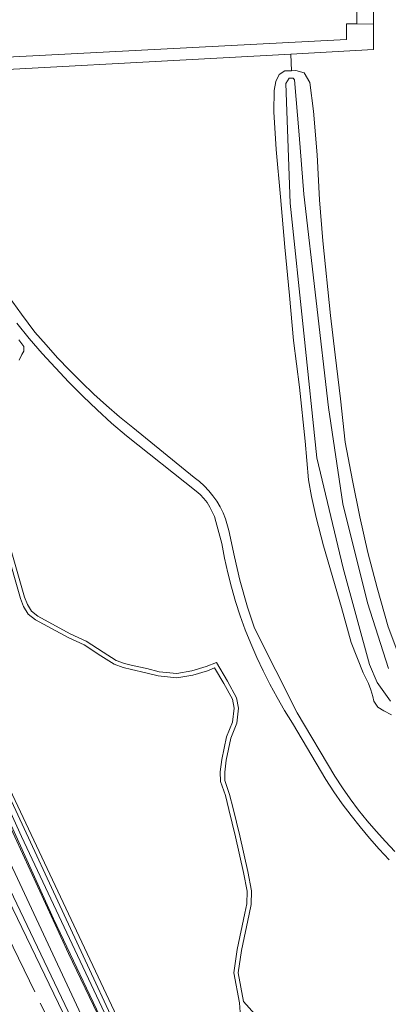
# Model space of a CAD drawing. Header units: metres. Extents: x 229229 to 231729, y 593167 to 595667.
# Tile 140 of 256: x 230647 to 230707, y 593787 to 593946. Entities that reach past the tile are written whole.
import ezdxf

# ---------------------------------------------------------------- set-up
doc = ezdxf.new("R2010")
doc.units = ezdxf.units.M
doc.linetypes.add('AM-AS', pattern=[16, 10, -2, 2, -2])
for name, color, linetype, lineweight in [('B-WE-AM-AS_SPOOR-G', 10, 'AM-AS', 18), ('B-WE-GR-GRAS-GV', 60, 'Continuous', 13), ('B-WE-GR-GROENVOORZIENING-GV', 80, 'Continuous', 18), ('B-WE-GW-TALUD_KRUIN-G', 90, 'Continuous', 18), ('B-WE-IE-TERREINAFSCHEIDING_KUNSTMATIG_HEKWERK-G', 20, 'IE-TERREINAFSCHEIDING-KUNSTMATIG', 18), ('B-WE-KW-KUNSTWERK_DEK-GV', 170, 'Continuous', 18), ('B-WE-OG-WATER-GV', 130, 'Continuous', 18), ('B-WE-OG-WATER_SLOOT-GV', 120, 'Continuous', 18), ('B-WE-VH-VERHARDING_GESLOTEN-GV', 252, 'Continuous', 18), ('B-WE-VH-VERHARDING_HALFVERHARDING-GV', 252, 'Continuous', 18), ('B-WE-VH-VERHARDING_OPEN-GV', 252, 'Continuous', 18)]:
    doc.layers.add(name, color=color, linetype=linetype, lineweight=lineweight)
doc.linetypes.add('IE-TERREINAFSCHEIDING-KUNSTMATIG', pattern='A,4,[82,NLCS.SHX,S=0.75,R=90,X=0,Y=0],4,-2', length=10)

msp = doc.modelspace()

# ---------------------------------------------------------------- linework, layer by layer
at = {"layer": 'B-WE-AM-AS_SPOOR-G'}
msp.add_lwpolyline([(230951.44, 593166.818), (230810.226, 593458.066), (230592.127, 593908.8), (230585.772, 593921.529), (230576.722, 593940.573), (230569.244, 593957.571), (230567.217, 593962.522), (230565.577, 593966.849), (230558.025, 593987.803)], dxfattribs=at)
at = {"layer": 'B-WE-GR-GRAS-GV'}
for points in [[(230704.708, 593950.815), (230704.635, 593945.55), (230704.631, 593941.469), (230691.251, 593940.745), (230691.405, 593938.051), (230692.073, 593938.064), (230693.454, 593937.709), (230694.333, 593936.136), (230694.959, 593931.526), (230695.535, 593924.447), (230695.906, 593917.191), (230696.438, 593910.587), (230697.668, 593898.559), (230698.415, 593892.157), (230699.317, 593885.104), (230700.065, 593878.07), (230701.242, 593871.906), (230702.444, 593866.051), (230703.722, 593860.251), (230705.196, 593854.576), (230707.01, 593848.27), (230708.705, 593843.671)], [(230707.511, 593834.054), (230706.323, 593834.724), (230705.335, 593835.296), (230704.706, 593836.281), (230704.497, 593837.004), (230704.197, 593838.126), (230703.827, 593839.126), (230702.966, 593840.849), (230701.031, 593845.742), (230699.437, 593851.382), (230696.559, 593861.364), (230695.358, 593865.906), (230694.593, 593869.316), (230694.136, 593871.997), (230693.617, 593878.23), (230692.663, 593886.957), (230691.709, 593894.51), (230691.049, 593901.741), (230690.289, 593909.56), (230689.611, 593917.68), (230688.905, 593925.308), (230688.519, 593931.405), (230688.609, 593934.833), (230688.838, 593936.302), (230689.4, 593937.465), (230690.29, 593938.03), (230691.405, 593938.051), (230691.251, 593940.745), (230627.55, 593937.297)], [(230666.596, 593765.96), (230644.807, 593812.611), (230633.455, 593835.467), (230617.447, 593868.821), (230597.15, 593911.239), (230593.112, 593920.536), (230593.12, 593920.9), (230593.691, 593921.259), (230597.619, 593922.502), (230597.892, 593922.135), (230600.404, 593917.113), (230603.077, 593913.778), (230602.721, 593916.177), (230600.51, 593922.87), (230599.691, 593924.731), (230599.319, 593924.856), (230592.327, 593922.892), (230591.833, 593922.445), (230591.39, 593921.779), (230591.506, 593920.545), (230595.834, 593910.6), (230626.985, 593845.404), (230681.976, 593730.313)], [(230681.976, 593730.313), (230626.985, 593845.404), (230620.422, 593858.506), (230596.658, 593906.726), (230590.616, 593919.315), (230588.357, 593924.257), (230588.275, 593924.235), (230587.779, 593924.103), (230587.565, 593924.02), (230587.481, 593923.988), (230588.601, 593921.935), (230597.1, 593904.408), (230602.875, 593892.528), (230610.07, 593877.717), (230619.554, 593858.104), (230623.837, 593849.217), (230628.813, 593838.954), (230635.954, 593824.052), (230644.115, 593807.311), (230655.179, 593784.426)], [(230645.671, 593901.652), (230647.771, 593898.738), (230649.932, 593895.868), (230651.742, 593893.774), (230653.602, 593891.724), (230655.512, 593889.72), (230657.469, 593887.764), (230659.474, 593885.855), (230661.524, 593883.995), (230663.619, 593882.186), (230665.757, 593880.428), (230675.682, 593872.4), (230676.517, 593871.739), (230677.3, 593871.018), (230678.029, 593870.242), (230678.699, 593869.415), (230679.306, 593868.54), (230679.847, 593867.623), (230680.32, 593866.669), (230680.721, 593865.683), (230681.249, 593863.805), (230682.194, 593859.562), (230683.052, 593855.813), (230684.302, 593851.445), (230685.384, 593848.048), (230692.288, 593834.376), (230698.379, 593824.159), (230699.603, 593822.3), (230700.883, 593820.479), (230702.218, 593818.699), (230703.607, 593816.96), (230705.049, 593815.265), (230706.542, 593813.614), (230708.085, 593812.011)], [(230661.501, 593783.164), (230652.935, 593801.12), (230641.449, 593826.354)], [(230644.807, 593812.611), (230666.596, 593765.96)]]:
    msp.add_lwpolyline(points, dxfattribs=at)
at = {"layer": 'B-WE-GR-GROENVOORZIENING-GV'}
for points in [[(230622.965, 593947.822), (230626.414, 593940.125), (230626.753, 593939.275), (230700.279, 593943.115), (230700.274, 593945.638), (230701.918, 593945.607), (230704.635, 593945.55), (230704.708, 593950.815)], [(230707.182, 593810.677), (230705.56, 593812.393), (230703.988, 593814.155), (230702.467, 593815.962), (230701, 593817.813), (230699.588, 593819.705), (230698.23, 593821.638), (230696.93, 593823.609), (230691.535, 593832.73), (230690.27, 593834.789), (230689.06, 593836.881), (230687.908, 593839.006), (230686.813, 593841.16), (230685.777, 593843.344), (230684.8, 593845.554), (230683.883, 593847.79), (230683.076, 593850.057), (230682.341, 593852.349), (230681.677, 593854.663), (230681.087, 593856.996), (230680.57, 593859.346), (230680.127, 593861.712), (230679.185, 593865.266), (230678.925, 593866.075), (230678.594, 593866.857), (230678.197, 593867.608), (230677.735, 593868.321), (230677.213, 593868.991), (230676.634, 593869.612), (230676.003, 593870.181), (230664.73, 593879.08), (230662.327, 593881.164), (230659.975, 593883.307), (230657.675, 593885.505), (230655.43, 593887.758), (230653.239, 593890.065), (230651.105, 593892.424), (230649.029, 593894.835), (230647.011, 593897.295)], [(230647.347, 593894.589), (230648.174, 593893.528), (230648.144, 593892.781), (230647.816, 593892.217), (230647.379, 593891.323)], [(230643.7, 593868.898), (230648.276, 593853.07), (230648.718, 593851.866), (230649.366, 593850.815), (230650.404, 593850.006), (230655.639, 593847.159), (230658.234, 593845.971), (230660.98, 593844.164), (230663.063, 593842.858), (230664.418, 593842.353), (230665.693, 593842.052), (230668.015, 593841.531), (230669.982, 593841.031), (230672.85, 593840.725), (230675.296, 593841.163), (230677.6, 593841.858), (230679.27, 593842.493), (230681.056, 593839.477), (230682.523, 593836.826), (230682.806, 593835.153), (230682.549, 593832.697), (230681.57, 593830.294), (230680.814, 593826.757), (230680.589, 593824.823), (230680.636, 593823.449), (230681.391, 593821.222), (230681.968, 593818.923), (230683.033, 593814.504), (230684.309, 593808.759), (230684.934, 593805.629), (230684.857, 593803.452), (230684.52, 593801.906), (230683.309, 593796.04), (230682.775, 593792.419), (230683.641, 593787.762), (230688.217, 593782.679)], [(230683.174, 593784.555), (230682.967, 593787.557), (230682.065, 593792.405), (230682.619, 593796.162), (230683.836, 593802.052), (230684.159, 593803.54), (230684.232, 593805.573), (230683.625, 593808.615), (230682.351, 593814.346), (230681.288, 593818.755), (230680.719, 593821.024), (230679.94, 593823.321), (230679.887, 593824.851), (230680.122, 593826.871), (230680.898, 593830.5), (230681.863, 593832.869), (230682.1, 593835.131), (230681.853, 593836.592), (230680.448, 593839.129), (230678.968, 593841.629), (230677.826, 593841.194), (230675.46, 593840.481), (230672.874, 593840.019), (230669.858, 593840.341), (230667.853, 593840.851), (230665.537, 593841.37), (230664.214, 593841.681), (230662.751, 593842.228), (230660.602, 593843.576), (230657.894, 593845.357), (230655.325, 593846.533), (230650.018, 593849.418), (230648.836, 593850.341), (230648.086, 593851.558), (230647.61, 593852.852), (230643.03, 593868.694)], [(230634.146, 593846.883), (230683.904, 593741.366)]]:
    msp.add_lwpolyline(points, dxfattribs=at)
at = {"layer": 'B-WE-GW-TALUD_KRUIN-G'}
msp.add_lwpolyline([(230603.077, 593913.778), (230602.721, 593916.177), (230600.51, 593922.87), (230599.691, 593924.731), (230599.319, 593924.856), (230592.327, 593922.892), (230591.833, 593922.445), (230591.39, 593921.779), (230591.506, 593920.545), (230595.834, 593910.6), (230626.985, 593845.404), (230681.976, 593730.313), (230761.22, 593567.578)], dxfattribs=at)
at = {"layer": 'B-WE-IE-TERREINAFSCHEIDING_KUNSTMATIG_HEKWERK-G'}
msp.add_lwpolyline([(230770.494, 593556.878), (230771.016, 593557.711), (230766.434, 593566.315), (230760.916, 593578.002), (230738.462, 593623.497), (230707.07, 593688.44), (230696.196, 593710.695), (230655.366, 593795.529), (230640.441, 593827.835), (230634.124, 593841.936), (230624.884, 593863.695), (230619.271, 593878.835), (230612.144, 593897.565), (230605.533, 593915.284), (230604.065, 593919.669), (230604.094, 593924.37), (230603.984, 593926.461), (230602.01, 593925.993), (230597.035, 593925.529)], dxfattribs=at)
at = {"layer": 'B-WE-KW-KUNSTWERK_DEK-GV'}
msp.add_lwpolyline([(230704.87, 593961.577), (230702.141, 593961.618), (230702.073, 593957.13), (230701.978, 593950.813), (230701.918, 593945.607), (230704.635, 593945.55), (230704.708, 593950.815), (230704.801, 593957.023)], close=True, dxfattribs=at)
at = {"layer": 'B-WE-OG-WATER-GV'}
for points in [[(230707.057, 593841.528), (230703.675, 593852.12), (230699.703, 593868.131), (230697.35, 593883.677), (230693.402, 593918.118), (230692.617, 593927.702), (230691.861, 593936.557), (230691.665, 593936.838), (230690.993, 593936.838), (230690.446, 593936.004), (230691.172, 593916.688), (230693.403, 593895.662), (230695.462, 593875.58), (230699.726, 593857.722), (230703.991, 593842.176), (230705.217, 593839.282), (230707.373, 593836.291)], [(230636.47, 593839.407), (230647.784, 593814.411), (230668.055, 593771.292)], [(230665.194, 593779.034), (230646.129, 593820.147)]]:
    msp.add_lwpolyline(points, dxfattribs=at)
at = {"layer": 'B-WE-OG-WATER_SLOOT-GV'}
for points in [[(230708.705, 593843.671), (230707.01, 593848.27), (230705.196, 593854.576), (230703.722, 593860.251), (230702.444, 593866.051), (230701.242, 593871.906), (230700.065, 593878.07), (230699.317, 593885.104), (230698.415, 593892.157), (230697.668, 593898.559), (230696.438, 593910.587), (230695.906, 593917.191), (230695.535, 593924.447), (230694.959, 593931.526), (230694.333, 593936.136), (230693.454, 593937.709), (230692.073, 593938.064), (230691.405, 593938.051), (230690.29, 593938.03), (230689.4, 593937.465), (230688.838, 593936.302), (230688.609, 593934.833), (230688.519, 593931.405), (230688.905, 593925.308), (230689.611, 593917.68), (230690.289, 593909.56), (230691.049, 593901.741), (230691.709, 593894.51), (230692.663, 593886.957), (230693.617, 593878.23), (230694.136, 593871.997), (230694.593, 593869.316), (230695.358, 593865.906), (230696.559, 593861.364), (230699.437, 593851.382), (230701.031, 593845.742), (230702.966, 593840.849), (230703.827, 593839.126), (230704.197, 593838.126), (230704.497, 593837.004), (230704.706, 593836.281), (230705.335, 593835.296), (230706.323, 593834.724), (230707.511, 593834.054)], [(230707.373, 593836.291), (230705.217, 593839.282), (230703.991, 593842.176), (230699.726, 593857.722), (230695.462, 593875.58), (230693.403, 593895.662), (230691.172, 593916.688), (230690.446, 593936.004), (230690.993, 593936.838), (230691.665, 593936.838), (230691.861, 593936.557), (230692.617, 593927.702), (230693.402, 593918.118), (230697.35, 593883.677), (230699.703, 593868.131), (230703.675, 593852.12), (230707.057, 593841.528)], [(230647.379, 593891.323), (230647.816, 593892.217), (230648.144, 593892.781), (230648.174, 593893.528), (230647.347, 593894.589)], [(230688.217, 593782.679), (230683.641, 593787.762), (230682.775, 593792.419), (230683.309, 593796.04), (230684.52, 593801.906), (230684.857, 593803.452), (230684.934, 593805.629), (230684.309, 593808.759), (230683.033, 593814.504), (230681.968, 593818.923), (230681.391, 593821.222), (230680.636, 593823.449), (230680.589, 593824.823), (230680.814, 593826.757), (230681.57, 593830.294), (230682.549, 593832.697), (230682.806, 593835.153), (230682.523, 593836.826), (230681.056, 593839.477), (230679.27, 593842.493), (230677.6, 593841.858), (230675.296, 593841.163), (230672.85, 593840.725), (230669.982, 593841.031), (230668.015, 593841.531), (230665.693, 593842.052), (230664.418, 593842.353), (230663.063, 593842.858), (230660.98, 593844.164), (230658.234, 593845.971), (230655.639, 593847.159), (230650.404, 593850.006), (230649.366, 593850.815), (230648.718, 593851.866), (230648.276, 593853.07), (230643.7, 593868.898)], [(230643.03, 593868.694), (230647.61, 593852.852), (230648.086, 593851.558), (230648.836, 593850.341), (230650.018, 593849.418), (230655.325, 593846.533), (230657.894, 593845.357), (230660.602, 593843.576), (230662.751, 593842.228), (230664.214, 593841.681), (230665.537, 593841.37), (230667.853, 593840.851), (230669.858, 593840.341), (230672.874, 593840.019), (230675.46, 593840.481), (230677.826, 593841.194), (230678.968, 593841.629), (230680.448, 593839.129), (230681.853, 593836.592), (230682.1, 593835.131), (230681.863, 593832.869), (230680.898, 593830.5), (230680.122, 593826.871), (230679.887, 593824.851), (230679.94, 593823.321), (230680.719, 593821.024), (230681.288, 593818.755), (230682.351, 593814.346), (230683.625, 593808.615), (230684.232, 593805.573), (230684.159, 593803.54), (230683.836, 593802.052), (230682.619, 593796.162), (230682.065, 593792.405), (230682.967, 593787.557), (230683.174, 593784.555)], [(230683.904, 593741.366), (230634.146, 593846.883)], [(230668.055, 593771.292), (230647.784, 593814.411), (230636.47, 593839.407)], [(230641.449, 593826.354), (230652.935, 593801.12), (230661.501, 593783.164)], [(230646.129, 593820.147), (230665.194, 593779.034)]]:
    msp.add_lwpolyline(points, dxfattribs=at)
at = {"layer": 'B-WE-VH-VERHARDING_GESLOTEN-GV'}
for points in [[(230708.085, 593812.011), (230706.542, 593813.614), (230705.049, 593815.265), (230703.607, 593816.96), (230702.218, 593818.699), (230700.883, 593820.479), (230699.603, 593822.3), (230698.379, 593824.159), (230692.288, 593834.376), (230685.384, 593848.048), (230684.302, 593851.445), (230683.052, 593855.813), (230682.194, 593859.562), (230681.249, 593863.805), (230680.721, 593865.683), (230680.32, 593866.669), (230679.847, 593867.623), (230679.306, 593868.54), (230678.699, 593869.415), (230678.029, 593870.242), (230677.3, 593871.018), (230676.517, 593871.739), (230675.682, 593872.4), (230665.757, 593880.428), (230663.619, 593882.186), (230661.524, 593883.995), (230659.474, 593885.855), (230657.469, 593887.764), (230655.512, 593889.72), (230653.602, 593891.724), (230651.742, 593893.774), (230649.932, 593895.868), (230647.771, 593898.738), (230645.671, 593901.652)], [(230647.011, 593897.295), (230649.029, 593894.835), (230651.105, 593892.424), (230653.239, 593890.065), (230655.43, 593887.758), (230657.675, 593885.505), (230659.975, 593883.307), (230662.327, 593881.164), (230664.73, 593879.08), (230676.003, 593870.181), (230676.634, 593869.612), (230677.213, 593868.991), (230677.735, 593868.321), (230678.197, 593867.608), (230678.594, 593866.857), (230678.925, 593866.075), (230679.185, 593865.266), (230680.127, 593861.712), (230680.57, 593859.346), (230681.087, 593856.996), (230681.677, 593854.663), (230682.341, 593852.349), (230683.076, 593850.057), (230683.883, 593847.79), (230684.8, 593845.554), (230685.777, 593843.344), (230686.813, 593841.16), (230687.908, 593839.006), (230689.06, 593836.881), (230690.27, 593834.789), (230691.535, 593832.73), (230696.93, 593823.609), (230698.23, 593821.638), (230699.588, 593819.705), (230701, 593817.813), (230702.467, 593815.962), (230703.988, 593814.155), (230705.56, 593812.393), (230707.182, 593810.677)]]:
    msp.add_lwpolyline(points, dxfattribs=at)
at = {"layer": 'B-WE-VH-VERHARDING_HALFVERHARDING-GV'}
msp.add_lwpolyline([(230704.801, 593957.023), (230704.87, 593961.577), (230702.141, 593961.618), (230702.073, 593957.13), (230701.978, 593950.813), (230701.918, 593945.607), (230704.635, 593945.55), (230704.708, 593950.815)], close=True, dxfattribs=at)
msp.add_lwpolyline([(230655.179, 593784.426), (230644.115, 593807.311)], dxfattribs=at)
at = {"layer": 'B-WE-VH-VERHARDING_OPEN-GV'}
msp.add_lwpolyline([(230626.753, 593939.275), (230627.55, 593937.297), (230691.251, 593940.745), (230704.631, 593941.469), (230704.635, 593945.55), (230701.918, 593945.607), (230700.274, 593945.638), (230700.279, 593943.115)], close=True, dxfattribs=at)

doc.saveas('drawing.dxf')
